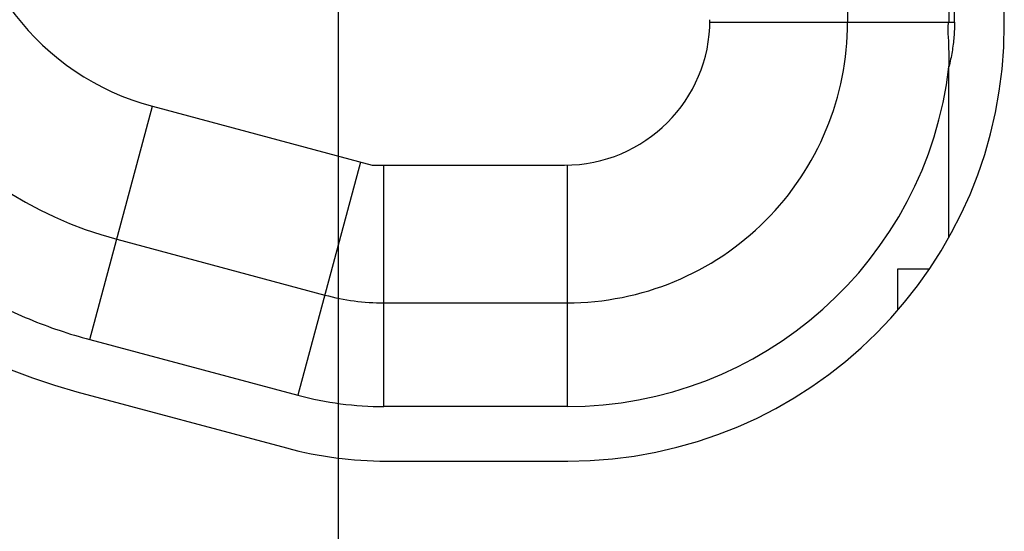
# Model space of a CAD drawing. Header units: inches. Extents: x 0 to 34, y 0 to 22.
# Tile 22 of 54: x 15.942 to 16.321, y 8.812 to 9.009. Entities that reach past the tile are written whole.
import ezdxf

# ---------------------------------------------------------------- set-up
doc = ezdxf.new("R2010")
doc.units = ezdxf.units.IN
doc.header["$LTSCALE"] = 1.87
doc.header["$MEASUREMENT"] = 0
doc.layers.get('0').update_dxf_attribs({"linetype": 'CONTINUOUS'})
doc.layers.add('DIMENSIONS', color=7, linetype='CONTINUOUS')
doc.styles.get("Standard").update_dxf_attribs({"font": 'txt', "width": 0.8})
doc.dimstyles.new('DIMSTYLE_1', dxfattribs={"dimtxt": 0.125, "dimasz": 0.18, "dimexe": 0.18, "dimexo": 0.0625, "dimgap": 0.09, "dimtad": 0, "dimtih": 1, "dimtoh": 1, "dimdec": 3, "dimlfac": 0.5, "dimzin": 4, "dimdsep": 46, "dimtxsty": 'STANDARD', "dimblk": '_FILLED', "dimblk1": '_FILLED', "dimblk2": '_FILLED', "dimcen": 0.09, "dimadec": 0, "dimazin": 0, "dimtp": 0.01, "dimtm": 0.01, "dimtfac": 1, "dimtdec": 3, "dimtofl": 0, "dimtmove": 0, "dimatfit": 3, "dimldrblk": '_FILLED', "dimfxl": 1, "dimtolj": 1, "dimtzin": 4, "dimarcsym": 0})

# ---------------------------------------------------------------- blocks, each defined once
blk = doc.blocks.new('*D0')
at = {"layer": 'DIMENSIONS', "color": 2, "linetype": 'CONTINUOUS'}
blk.add_line((16.0643159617, 9.3218865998), (16.0643159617, 5.3132419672), dxfattribs=at)
at = {"layer": 'DIMENSIONS', "color": 2, "linetype": 'CONTINUOUS', "width": 0.8}
for s, p in [(']', (16.1268159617, 5.1507419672)), ('2.37', (16.1268159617, 4.7507419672)), ('[', (16.1268159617, 4.6507419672)), ('.094', (16.1268159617, 4.1257419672))]:
    blk.add_text(s, height=0.125, rotation=90, dxfattribs=at).set_placement(p)
blk = doc.blocks.new('_FILLED')
at = {"color": 0, "linetype": 'BYBLOCK'}
blk.add_solid([(0, 0), (-1, 0.1736111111), (-1, -0.1736111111)], dxfattribs=at)
blk = doc.blocks.new('*D8')
at = {"layer": 'DIMENSIONS', "color": 2, "linetype": 'CONTINUOUS'}
blk.add_line((16.0636159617, 7.0192982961), (14.5858159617, 7.0192982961), dxfattribs=at)
at = {"layer": 'DIMENSIONS', "color": 2, "linetype": 'CONTINUOUS', "width": 0.8}
for s, p in [('[', (13.7233159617, 6.9567982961)), (']', (14.4233159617, 6.9567982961)), ('4.213', (13.0983159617, 6.9567982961)), ('107.01', (13.8233159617, 6.9567982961))]:
    blk.add_text(s, height=0.125, dxfattribs=at).set_placement(p)

msp = doc.modelspace()

# ---------------------------------------------------------------- linework, layer by layer
at = {"color": 7, "linetype": 'CONTINUOUS'}
for p, q in [((16.2604927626, 10.0322075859), (16.2604927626, 9.0082075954)), ((16.3207962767, 9.0072982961), (16.3207962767, 10.0312982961)), ((16.2994927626, 9.0982655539), (16.2994927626, 9.008265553)), ((16.3016361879, 9.008265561), (16.301636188, 9.0682655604)), ((16.2074818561, 9.0081973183), (16.3016361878, 9.008265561)), ((16.2994988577, 8.9254298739), (16.2994927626, 8.9910899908)), ((15.9687996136, 8.8860885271), (15.9928697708, 8.97585134)), ((15.9928696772, 8.9758509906), (16.0774143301, 8.9531973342)), ((16.0729635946, 8.9543902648), (16.0488934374, 8.8646274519)), ((16.0774143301, 8.9531973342), (16.1514927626, 8.9531973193)), ((16.0820221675, 8.8602656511), (16.0820221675, 8.9531976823)), ((16.1524927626, 8.9531976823), (16.1524927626, 8.8602656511)), ((15.979152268, 8.9246671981), (16.0592460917, 8.9032061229)), ((16.279826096, 8.9132655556), (16.2920149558, 8.9132655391)), ((16.279826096, 8.89735547), (16.279826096, 8.9132655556)), ((16.0820221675, 8.9002075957), (16.1524927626, 8.9002075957)), ((15.968799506, 8.8860881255), (16.0488933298, 8.8646270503)), ((15.9637534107, 8.8659748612), (16.044491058, 8.8443412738)), ((16.1524927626, 8.8602655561), (16.0820221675, 8.8602655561)), ((16.0827962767, 8.8392982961), (16.1527962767, 8.8392982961))]:
    msp.add_line(p, q, dxfattribs=at)
for centre, radius, start, end in [((16.0186230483, 9.0707511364), 0.212, 180, 255), ((16.0184927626, 9.0714879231), 0.152, 179.9995475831, 254.9998910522), ((16.0184927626, 9.0714776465), 0.099, 179.9996301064, 254.9999564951), ((16.1514927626, 9.0091973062), 0.056, 269.9999508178, 359.9998771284), ((16.1524927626, 9.0082075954), 0.108, 269.9992642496, 359.9993976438), ((16.1527962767, 9.0072982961), 0.168, 270, 360), ((16.1524927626, 9.0082655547), 0.1479922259, 270, 353.3357449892), ((16.0820221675, 8.9882075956), 0.088, 254.9999998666, 270), ((16.0820221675, 8.9882655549), 0.1279965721, 254.9999998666, 270), ((16.0827962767, 8.9872982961), 0.148, 255, 270)]:
    msp.add_arc(centre, radius, start, end, dxfattribs=at)
for points, knots in [([(15.8264927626, 9.0715458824), (15.8264800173, 9.0674531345), (15.8267331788, 9.0592173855), (15.8279247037, 9.0468571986), (15.8299459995, 9.034492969), (15.8327932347, 9.0222117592), (15.8364547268, 9.0100987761), (15.8409088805, 8.9982358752), (15.8461262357, 8.9866995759), (15.8520735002, 8.9755544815), (15.8587201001, 8.9648491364), (15.8660427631, 8.9546188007), (15.8740249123, 8.9448940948), (15.8826423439, 8.9356987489), (15.891868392, 8.9270630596), (15.9016644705, 8.9190295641), (15.9119754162, 8.9116487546), (15.9227332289, 8.9049699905), (15.9338645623, 8.8990349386), (15.9452922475, 8.8938758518), (15.9569358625, 8.8895185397), (15.9648362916, 8.8871377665), (15.968799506, 8.8860881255)], [0, 0, 0, 0, 0.0488632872, 0.0982876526, 0.1481509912, 0.1983285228, 0.2486931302, 0.299120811, 0.3495047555, 0.3997467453, 0.4498332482, 0.4998382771, 0.5498416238, 0.5999296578, 0.6501871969, 0.7006068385, 0.7510740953, 0.8014687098, 0.8516734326, 0.9015725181, 0.9510520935, 1, 1, 1, 1]), ([(16.2994927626, 8.9910899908), (16.2995457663, 8.993076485), (16.2995290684, 8.9969869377), (16.2994021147, 9.0026527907), (16.298927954, 9.0065222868), (16.2994927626, 9.008265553)], [0, 0, 0, 0, 0.3469489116, 0.680063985, 1, 1, 1, 1]), ([(16.3016361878, 9.008265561), (16.3016368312, 9.0063743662), (16.3014735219, 9.0025508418), (16.3007612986, 8.9968067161), (16.2999665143, 8.9929924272), (16.2994927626, 8.9910899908)], [0, 0, 0, 0, 0.3270627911, 0.6609452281, 1, 1, 1, 1])]:
    msp.add_open_spline(points, degree=3, knots=knots, dxfattribs=at)

# ---------------------------------------------------------------- dimensions: what is measured, and where the dimension line sits
at = {"layer": 'DIMENSIONS', "color": 2, "linetype": 'CONTINUOUS'}
for feature_location, offset, dtype, origin, picture, middle in [((16.0636159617, 7.0192982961), (-1.4777999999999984, 0), 0, (16.1261159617, 15.4452982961), '*D8', (13.8108159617, 7.0192982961)), ((16.0643159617, 9.3218865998), (0, -4.008644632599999), 1, (16.2513159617, 6.8940982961), '*D0', (16.0643159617, 4.6882419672))]:
    dim = msp.add_ordinate_dim(feature_location=feature_location, offset=offset, dtype=dtype, origin=origin, dimstyle='DIMSTYLE_1', dxfattribs=at)
    dim.commit()
    dim.dimension.update_dxf_attribs({"geometry": picture, "text_midpoint": middle})

doc.saveas('drawing.dxf')
